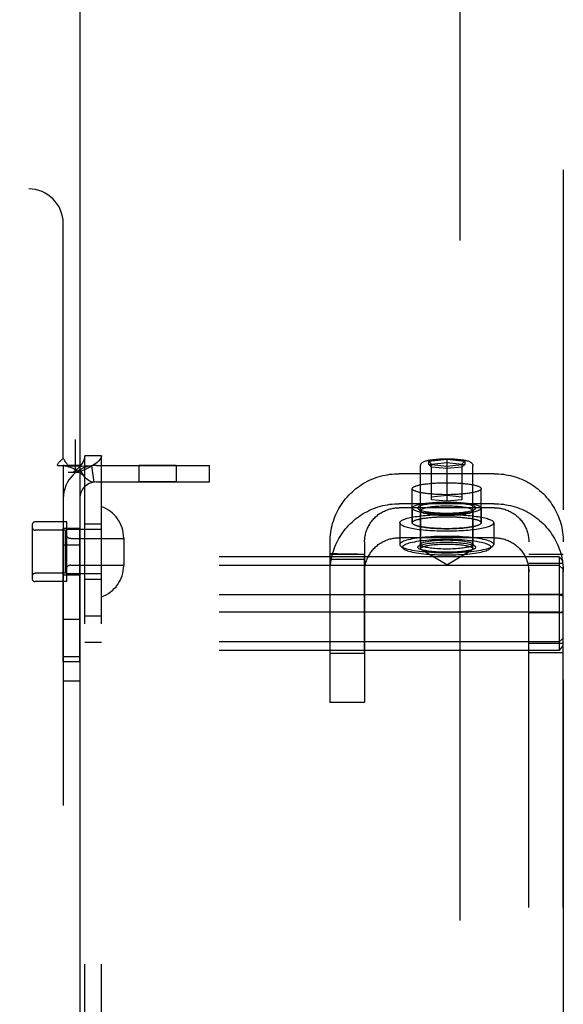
# Model space of a CAD drawing. Header units: inches. Extents: x 0 to 224, y 0 to 145.
# Tile 31 of 125: x 105.98 to 107.95, y 51.68 to 55.24. Entities that reach past the tile are written whole.
import ezdxf

# ---------------------------------------------------------------- set-up
doc = ezdxf.new("R2010")
doc.units = ezdxf.units.IN
doc.header["$LTSCALE"] = 12.302632
doc.header["$MEASUREMENT"] = 0
doc.linetypes.add('HIDDEN', pattern=[0.2, 0.1, -0.1])
doc.linetypes.add('PHANTOM', pattern=[0.8, 0.45, -0.05, 0.1, -0.05, 0.1, -0.05])
doc.layers.get('0').update_dxf_attribs({"linetype": 'CONTINUOUS'})
for name, color, linetype in [('02___PRT_ALL_AXES', 7, 'CONTINUOUS'), ('AVAILABLE_DOOR_SPACES', 7, 'CONTINUOUS'), ('DEFAULT_2', 8, 'HIDDEN')]:
    doc.layers.add(name, color=color, linetype=linetype)

msp = doc.modelspace()

# ---------------------------------------------------------------- linework, layer by layer
at = {"color": 3, "linetype": 'Continuous'}
msp.add_line((106.1978, 60.5042), (106.1978, 44.0042), dxfattribs=at)
at = {"layer": '02___PRT_ALL_AXES', "color": 8, "linetype": 'HIDDEN'}
for p, q in [((106.2158, 50.5952), (106.2158, 53.6632)), ((106.2758, 50.5952), (106.2758, 53.6632)), ((106.547, 53.6292), (106.411, 53.6292)), ((106.411, 53.6292), (106.411, 53.5692)), ((106.547, 53.6292), (106.547, 53.5692)), ((106.547, 53.5692), (106.411, 53.5692)), ((107.4008, 53.4217), (107.4008, 53.5448)), ((107.6508, 53.4217), (107.6508, 53.5448)), ((107.4013, 53.4749), (107.4013, 53.4217)), ((107.6503, 53.4749), (107.6503, 53.4217)), ((106.1508, 53.4247), (106.0358, 53.4247)), ((106.1508, 53.2087), (106.1508, 53.4247)), ((107.3558, 53.4217), (107.3558, 53.3429)), ((107.6958, 53.4217), (107.6958, 53.3429)), ((106.1978, 53.4012), (106.1378, 53.4012)), ((106.1378, 52.9182), (106.1378, 53.4012)), ((106.1978, 52.9182), (106.1978, 53.4012)), ((106.2758, 53.4167), (106.2158, 53.4167)), ((106.1978, 53.3402), (106.1378, 53.3402)), ((107.1278, 53.3088), (107.1038, 53.3092)), ((107.1038, 53.3078), (107.2288, 53.3078)), ((107.1038, 53.2968), (107.1039, 53.304)), ((107.1038, 53.292), (107.1038, 53.2968)), ((107.1038, 52.9492), (107.1038, 53.292)), ((107.1038, 53.2894), (107.2288, 53.2894)), ((107.1039, 53.304), (107.1039, 53.3065)), ((107.1513, 53.3084), (107.1278, 53.3088)), ((107.1734, 53.3081), (107.1513, 53.3084)), ((107.2288, 53.3077), (107.2288, 53.3078)), ((107.2288, 53.3035), (107.2288, 53.3052)), ((107.2288, 53.3015), (107.2288, 53.3035)), ((107.2288, 53.293), (107.2288, 53.3015)), ((107.2288, 52.9492), (107.2288, 53.293)), ((106.1508, 53.2087), (106.0358, 53.2087)), ((106.1978, 53.2322), (106.1378, 53.2322)), ((106.2758, 53.2167), (106.2158, 53.2167)), ((106.1978, 53.0722), (106.1378, 53.0722)), ((106.2758, 53.0832), (106.2158, 53.0832)), ((106.2758, 52.9882), (106.2158, 52.9882)), ((106.1978, 52.9362), (106.1378, 52.9362)), ((107.2288, 52.9492), (107.1038, 52.9492)), ((106.1978, 52.9182), (106.1378, 52.9182)), ((106.1978, 52.8492), (106.1378, 52.8492))]:
    msp.add_line(p, q, dxfattribs=at)
for points in [[(107.4008, 53.5448), (107.4009, 53.5457), (107.4012, 53.5466), (107.4017, 53.5475), (107.4025, 53.5484), (107.4034, 53.5493), (107.4046, 53.5501), (107.406, 53.551), (107.4075, 53.5519), (107.4093, 53.5527), (107.4113, 53.5535), (107.4135, 53.5544), (107.4158, 53.5551), (107.4184, 53.5559), (107.4211, 53.5567), (107.424, 53.5574), (107.4271, 53.5582), (107.4304, 53.5588), (107.4338, 53.5595), (107.4374, 53.5602), (107.4411, 53.5608), (107.445, 53.5614), (107.449, 53.5619), (107.4531, 53.5625), (107.4574, 53.563), (107.4618, 53.5635), (107.4663, 53.5639), (107.4709, 53.5643), (107.4756, 53.5647), (107.4803, 53.565), (107.4852, 53.5653), (107.4901, 53.5656), (107.4951, 53.5659), (107.5001, 53.5661), (107.5052, 53.5662), (107.5103, 53.5664), (107.5154, 53.5664), (107.5206, 53.5665), (107.5258, 53.5665)], [(107.5258, 53.5665), (107.5309, 53.5665), (107.5361, 53.5664), (107.5412, 53.5664), (107.5463, 53.5662), (107.5514, 53.5661), (107.5565, 53.5659), (107.5614, 53.5656), (107.5664, 53.5653), (107.5712, 53.565), (107.576, 53.5647), (107.5807, 53.5643), (107.5853, 53.5639), (107.5898, 53.5635), (107.5941, 53.563), (107.5984, 53.5625), (107.6025, 53.5619), (107.6066, 53.5614), (107.6104, 53.5608), (107.6142, 53.5602), (107.6177, 53.5595), (107.6212, 53.5588), (107.6244, 53.5582), (107.6275, 53.5574), (107.6304, 53.5567), (107.6331, 53.5559), (107.6357, 53.5551), (107.6381, 53.5544), (107.6402, 53.5535), (107.6422, 53.5527), (107.644, 53.5519), (107.6456, 53.551), (107.6469, 53.5501), (107.6481, 53.5493), (107.6491, 53.5484), (107.6498, 53.5475), (107.6503, 53.5466), (107.6507, 53.5457), (107.6508, 53.5448)], [(107.5258, 53.5231), (107.5206, 53.5231), (107.5154, 53.5232), (107.5103, 53.5233), (107.5052, 53.5234), (107.5001, 53.5236), (107.4951, 53.5238), (107.4901, 53.524), (107.4852, 53.5243), (107.4803, 53.5246), (107.4756, 53.5249), (107.4709, 53.5253), (107.4663, 53.5257), (107.4618, 53.5262), (107.4574, 53.5266), (107.4531, 53.5272), (107.449, 53.5277), (107.445, 53.5283), (107.4411, 53.5288), (107.4374, 53.5295), (107.4338, 53.5301), (107.4304, 53.5308), (107.4271, 53.5315), (107.424, 53.5322), (107.4211, 53.5329), (107.4184, 53.5337), (107.4158, 53.5345), (107.4135, 53.5353), (107.4113, 53.5361), (107.4093, 53.5369), (107.4075, 53.5378), (107.406, 53.5386), (107.4046, 53.5395), (107.4034, 53.5404), (107.4025, 53.5412), (107.4017, 53.5421), (107.4012, 53.543), (107.4009, 53.5439), (107.4008, 53.5448)], [(107.6508, 53.5448), (107.6507, 53.5439), (107.6503, 53.543), (107.6498, 53.5421), (107.6491, 53.5412), (107.6481, 53.5404), (107.6469, 53.5395), (107.6456, 53.5386), (107.644, 53.5378), (107.6422, 53.5369), (107.6402, 53.5361), (107.6381, 53.5353), (107.6357, 53.5345), (107.6331, 53.5337), (107.6304, 53.5329), (107.6275, 53.5322), (107.6244, 53.5315), (107.6212, 53.5308), (107.6177, 53.5301), (107.6142, 53.5295), (107.6104, 53.5288), (107.6066, 53.5283), (107.6025, 53.5277), (107.5984, 53.5272), (107.5941, 53.5266), (107.5898, 53.5262), (107.5853, 53.5257), (107.5807, 53.5253), (107.576, 53.5249), (107.5712, 53.5246), (107.5664, 53.5243), (107.5614, 53.524), (107.5565, 53.5238), (107.5514, 53.5236), (107.5463, 53.5234), (107.5412, 53.5233), (107.5361, 53.5232), (107.5309, 53.5231), (107.5258, 53.5231)], [(107.4013, 53.4749), (107.4015, 53.4762), (107.4022, 53.4775), (107.4033, 53.4788), (107.4049, 53.4801), (107.4069, 53.4813), (107.4094, 53.4826), (107.4122, 53.4838), (107.4155, 53.4849), (107.4192, 53.4861), (107.4233, 53.4872), (107.4278, 53.4882), (107.4326, 53.4892), (107.4377, 53.4902), (107.4432, 53.4911), (107.449, 53.4919), (107.455, 53.4927), (107.4614, 53.4934), (107.4679, 53.494), (107.4747, 53.4946), (107.4816, 53.4951), (107.4887, 53.4955), (107.496, 53.4959), (107.5033, 53.4962), (107.5108, 53.4964), (107.5182, 53.4965), (107.5258, 53.4965), (107.5333, 53.4965), (107.5408, 53.4964), (107.5482, 53.4962), (107.5556, 53.4959), (107.5628, 53.4955), (107.5699, 53.4951), (107.5769, 53.4946), (107.5836, 53.494), (107.5902, 53.4934), (107.5965, 53.4927), (107.6025, 53.4919), (107.6083, 53.4911), (107.6138, 53.4902), (107.619, 53.4892), (107.6238, 53.4882), (107.6282, 53.4872), (107.6323, 53.4861), (107.636, 53.4849), (107.6393, 53.4838), (107.6422, 53.4826), (107.6446, 53.4813), (107.6466, 53.4801), (107.6482, 53.4788), (107.6494, 53.4775), (107.65, 53.4762), (107.6503, 53.4749)], [(107.4013, 53.4749), (107.4015, 53.4736), (107.4022, 53.4723), (107.4033, 53.471), (107.4049, 53.4697), (107.4069, 53.4685), (107.4094, 53.4672), (107.4122, 53.466), (107.4155, 53.4648), (107.4192, 53.4637), (107.4233, 53.4626), (107.4278, 53.4616), (107.4326, 53.4606), (107.4377, 53.4596), (107.4432, 53.4587), (107.449, 53.4579), (107.455, 53.4571), (107.4614, 53.4564), (107.4679, 53.4558), (107.4747, 53.4552), (107.4816, 53.4547), (107.4887, 53.4543), (107.496, 53.4539), (107.5033, 53.4536), (107.5108, 53.4534), (107.5182, 53.4533), (107.5258, 53.4533), (107.5333, 53.4533), (107.5408, 53.4534), (107.5482, 53.4536), (107.5556, 53.4539), (107.5628, 53.4543), (107.5699, 53.4547), (107.5769, 53.4552), (107.5836, 53.4558), (107.5902, 53.4564), (107.5965, 53.4571), (107.6025, 53.4579), (107.6083, 53.4587), (107.6138, 53.4596), (107.619, 53.4606), (107.6238, 53.4616), (107.6282, 53.4626), (107.6323, 53.4637), (107.636, 53.4648), (107.6393, 53.466), (107.6422, 53.4672), (107.6446, 53.4685), (107.6466, 53.4697), (107.6482, 53.471), (107.6494, 53.4723), (107.65, 53.4736), (107.6503, 53.4749)], [(107.3558, 53.4217), (107.356, 53.4233), (107.3567, 53.4248), (107.3579, 53.4263), (107.3595, 53.4279), (107.3616, 53.4294), (107.3641, 53.4308), (107.3671, 53.4323), (107.3705, 53.4337), (107.3743, 53.4351), (107.3785, 53.4365), (107.3832, 53.4378), (107.3882, 53.4391), (107.3937, 53.4403), (107.3994, 53.4415), (107.4056, 53.4426), (107.412, 53.4437), (107.4188, 53.4447), (107.4258, 53.4456), (107.4332, 53.4465), (107.4408, 53.4473), (107.4486, 53.448), (107.4566, 53.4487), (107.4648, 53.4493), (107.4732, 53.4498), (107.4818, 53.4502), (107.4904, 53.4506), (107.4992, 53.4509), (107.508, 53.4511), (107.5169, 53.4512), (107.5258, 53.4512), (107.5347, 53.4512), (107.5435, 53.4511), (107.5524, 53.4509), (107.5611, 53.4506), (107.5698, 53.4502), (107.5783, 53.4498), (107.5867, 53.4493), (107.5949, 53.4487), (107.6029, 53.448), (107.6108, 53.4473), (107.6184, 53.4465), (107.6257, 53.4456), (107.6328, 53.4447), (107.6395, 53.4437), (107.646, 53.4426), (107.6521, 53.4415), (107.6579, 53.4403), (107.6633, 53.4391), (107.6683, 53.4378), (107.673, 53.4365), (107.6772, 53.4351), (107.6811, 53.4337), (107.6845, 53.4323), (107.6874, 53.4308), (107.69, 53.4294), (107.6921, 53.4279), (107.6937, 53.4263), (107.6948, 53.4248), (107.6955, 53.4233), (107.6958, 53.4217)], [(107.3558, 53.4217), (107.356, 53.4202), (107.3567, 53.4186), (107.3579, 53.4171), (107.3595, 53.4156), (107.3616, 53.4141), (107.3641, 53.4126), (107.3671, 53.4111), (107.3705, 53.4097), (107.3743, 53.4083), (107.3785, 53.407), (107.3832, 53.4056), (107.3882, 53.4044), (107.3937, 53.4031), (107.3994, 53.402), (107.4056, 53.4008), (107.412, 53.3998), (107.4188, 53.3988), (107.4258, 53.3978), (107.4332, 53.397), (107.4408, 53.3962), (107.4486, 53.3954), (107.4566, 53.3947), (107.4648, 53.3942), (107.4732, 53.3936), (107.4818, 53.3932), (107.4904, 53.3928), (107.4992, 53.3926), (107.508, 53.3924), (107.5169, 53.3922), (107.5258, 53.3922), (107.5347, 53.3922), (107.5435, 53.3924), (107.5524, 53.3926), (107.5611, 53.3928), (107.5698, 53.3932), (107.5783, 53.3936), (107.5867, 53.3942), (107.5949, 53.3947), (107.6029, 53.3954), (107.6108, 53.3962), (107.6184, 53.397), (107.6257, 53.3978), (107.6328, 53.3988), (107.6395, 53.3998), (107.646, 53.4008), (107.6521, 53.402), (107.6579, 53.4031), (107.6633, 53.4044), (107.6683, 53.4056), (107.673, 53.407), (107.6772, 53.4083), (107.6811, 53.4097), (107.6845, 53.4111), (107.6874, 53.4126), (107.69, 53.4141), (107.6921, 53.4156), (107.6937, 53.4171), (107.6948, 53.4186), (107.6955, 53.4202), (107.6958, 53.4217)], [(107.4008, 53.4217), (107.4009, 53.4226), (107.4012, 53.4235), (107.4017, 53.4244), (107.4025, 53.4253), (107.4034, 53.4262), (107.4046, 53.427), (107.406, 53.4279), (107.4075, 53.4288), (107.4093, 53.4296), (107.4113, 53.4304), (107.4135, 53.4313), (107.4158, 53.432), (107.4184, 53.4328), (107.4211, 53.4336), (107.424, 53.4343), (107.4271, 53.435), (107.4304, 53.4357), (107.4338, 53.4364), (107.4374, 53.4371), (107.4411, 53.4377), (107.445, 53.4383), (107.449, 53.4388), (107.4531, 53.4394), (107.4574, 53.4399), (107.4618, 53.4404), (107.4663, 53.4408), (107.4709, 53.4412), (107.4756, 53.4416), (107.4803, 53.4419), (107.4852, 53.4422), (107.4901, 53.4425), (107.4951, 53.4428), (107.5001, 53.443), (107.5052, 53.4431), (107.5103, 53.4433), (107.5154, 53.4433), (107.5206, 53.4434), (107.5258, 53.4434)], [(107.5258, 53.4), (107.5206, 53.4), (107.5154, 53.4001), (107.5103, 53.4002), (107.5052, 53.4003), (107.5001, 53.4005), (107.4951, 53.4007), (107.4901, 53.4009), (107.4852, 53.4012), (107.4803, 53.4015), (107.4756, 53.4018), (107.4709, 53.4022), (107.4663, 53.4026), (107.4618, 53.4031), (107.4574, 53.4035), (107.4531, 53.4041), (107.449, 53.4046), (107.445, 53.4052), (107.4411, 53.4057), (107.4374, 53.4064), (107.4338, 53.407), (107.4304, 53.4077), (107.4271, 53.4084), (107.424, 53.4091), (107.4211, 53.4098), (107.4184, 53.4106), (107.4158, 53.4114), (107.4135, 53.4122), (107.4113, 53.413), (107.4093, 53.4138), (107.4075, 53.4147), (107.406, 53.4155), (107.4046, 53.4164), (107.4034, 53.4173), (107.4025, 53.4181), (107.4017, 53.419), (107.4012, 53.4199), (107.4009, 53.4208), (107.4008, 53.4217)], [(107.4013, 53.4217), (107.4015, 53.423), (107.4022, 53.4243), (107.4033, 53.4256), (107.4049, 53.4269), (107.4069, 53.4281), (107.4094, 53.4294), (107.4122, 53.4306), (107.4155, 53.4318), (107.4192, 53.4329), (107.4233, 53.434), (107.4278, 53.435), (107.4326, 53.4361), (107.4377, 53.437), (107.4432, 53.4379), (107.449, 53.4387), (107.455, 53.4395), (107.4614, 53.4402), (107.4679, 53.4409), (107.4747, 53.4414), (107.4816, 53.4419), (107.4887, 53.4424), (107.496, 53.4427), (107.5033, 53.443), (107.5108, 53.4432), (107.5182, 53.4433), (107.5258, 53.4433), (107.5333, 53.4433), (107.5408, 53.4432), (107.5482, 53.443), (107.5556, 53.4427), (107.5628, 53.4424), (107.5699, 53.4419), (107.5769, 53.4414), (107.5836, 53.4409), (107.5902, 53.4402), (107.5965, 53.4395), (107.6025, 53.4387), (107.6083, 53.4379), (107.6138, 53.437), (107.619, 53.4361), (107.6238, 53.435), (107.6282, 53.434), (107.6323, 53.4329), (107.636, 53.4318), (107.6393, 53.4306), (107.6422, 53.4294), (107.6446, 53.4281), (107.6466, 53.4269), (107.6482, 53.4256), (107.6494, 53.4243), (107.65, 53.423), (107.6503, 53.4217)], [(107.4013, 53.4217), (107.4015, 53.4204), (107.4022, 53.4191), (107.4033, 53.4178), (107.4049, 53.4165), (107.4069, 53.4153), (107.4094, 53.4141), (107.4122, 53.4128), (107.4155, 53.4117), (107.4192, 53.4105), (107.4233, 53.4094), (107.4278, 53.4084), (107.4326, 53.4074), (107.4377, 53.4064), (107.4432, 53.4055), (107.449, 53.4047), (107.455, 53.4039), (107.4614, 53.4032), (107.4679, 53.4026), (107.4747, 53.402), (107.4816, 53.4015), (107.4887, 53.4011), (107.496, 53.4007), (107.5033, 53.4005), (107.5108, 53.4003), (107.5182, 53.4001), (107.5258, 53.4001), (107.5333, 53.4001), (107.5408, 53.4003), (107.5482, 53.4005), (107.5556, 53.4007), (107.5628, 53.4011), (107.5699, 53.4015), (107.5769, 53.402), (107.5836, 53.4026), (107.5902, 53.4032), (107.5965, 53.4039), (107.6025, 53.4047), (107.6083, 53.4055), (107.6138, 53.4064), (107.619, 53.4074), (107.6238, 53.4084), (107.6282, 53.4094), (107.6323, 53.4105), (107.636, 53.4117), (107.6393, 53.4128), (107.6422, 53.4141), (107.6446, 53.4153), (107.6466, 53.4165), (107.6482, 53.4178), (107.6494, 53.4191), (107.65, 53.4204), (107.6503, 53.4217)], [(107.5258, 53.4434), (107.5309, 53.4434), (107.5361, 53.4433), (107.5412, 53.4433), (107.5463, 53.4431), (107.5514, 53.443), (107.5565, 53.4428), (107.5614, 53.4425), (107.5664, 53.4422), (107.5712, 53.4419), (107.576, 53.4416), (107.5807, 53.4412), (107.5853, 53.4408), (107.5898, 53.4404), (107.5941, 53.4399), (107.5984, 53.4394), (107.6025, 53.4388), (107.6066, 53.4383), (107.6104, 53.4377), (107.6142, 53.4371), (107.6177, 53.4364), (107.6212, 53.4357), (107.6244, 53.435), (107.6275, 53.4343), (107.6304, 53.4336), (107.6331, 53.4328), (107.6357, 53.432), (107.6381, 53.4313), (107.6402, 53.4304), (107.6422, 53.4296), (107.644, 53.4288), (107.6456, 53.4279), (107.6469, 53.427), (107.6481, 53.4262), (107.6491, 53.4253), (107.6498, 53.4244), (107.6503, 53.4235), (107.6507, 53.4226), (107.6508, 53.4217)], [(107.6508, 53.4217), (107.6507, 53.4208), (107.6503, 53.4199), (107.6498, 53.419), (107.6491, 53.4181), (107.6481, 53.4173), (107.6469, 53.4164), (107.6456, 53.4155), (107.644, 53.4147), (107.6422, 53.4138), (107.6402, 53.413), (107.6381, 53.4122), (107.6357, 53.4114), (107.6331, 53.4106), (107.6304, 53.4098), (107.6275, 53.4091), (107.6244, 53.4084), (107.6212, 53.4077), (107.6177, 53.407), (107.6142, 53.4064), (107.6104, 53.4057), (107.6066, 53.4052), (107.6025, 53.4046), (107.5984, 53.4041), (107.5941, 53.4035), (107.5898, 53.4031), (107.5853, 53.4026), (107.5807, 53.4022), (107.576, 53.4018), (107.5712, 53.4015), (107.5664, 53.4012), (107.5614, 53.4009), (107.5565, 53.4007), (107.5514, 53.4005), (107.5463, 53.4003), (107.5412, 53.4002), (107.5361, 53.4001), (107.5309, 53.4), (107.5258, 53.4)], [(107.1039, 53.3065), (107.1039, 53.3074), (107.1039, 53.3082), (107.1039, 53.3087), (107.1038, 53.3091), (107.1038, 53.3092), (107.1038, 53.3092)], [(107.1038, 53.3092), (107.1038, 53.3092), (107.1038, 53.3089), (107.1038, 53.3085), (107.1038, 53.3078)], [(107.2038, 53.3078), (107.194, 53.3079), (107.1839, 53.308), (107.1734, 53.3081)], [(107.2288, 53.3052), (107.2288, 53.3059), (107.2288, 53.3065), (107.2288, 53.3077)]]:
    msp.add_lwpolyline(points, dxfattribs=at)
at = {"layer": 'AVAILABLE_DOOR_SPACES', "color": 4, "linetype": 'PHANTOM'}
msp.add_line((107.9478, 82.3792), (107.9478, 22.1292), dxfattribs=at)
at = {"layer": 'DEFAULT_2', "color": 8, "linetype": 'HIDDEN'}
for p, q in [((107.5728, 82.7392), (107.5728, 21.7692)), ((104.6328, 54.6292), (106.0128, 54.6292)), ((106.1378, 53.6554), (106.1378, 54.5042)), ((104.4633, 53.7232), (106.1823, 53.7232)), ((106.1823, 53.6032), (106.1823, 53.7232)), ((104.4633, 53.6632), (106.1823, 53.6632)), ((106.2758, 53.6632), (106.2158, 53.6632)), ((106.2158, 50.5952), (106.2158, 53.6632)), ((106.2758, 50.5952), (106.2758, 53.6632)), ((107.4608, 53.6449), (107.5258, 53.6514)), ((107.4608, 53.6449), (107.4708, 53.6341)), ((107.4608, 53.6319), (107.4608, 53.6449)), ((107.4708, 53.6341), (107.5258, 53.6396)), ((107.5258, 53.6514), (107.5908, 53.6449)), ((107.5258, 53.6514), (107.5258, 53.4994)), ((107.5258, 53.6396), (107.5808, 53.6341)), ((107.5908, 53.6449), (107.5808, 53.6341)), ((107.5908, 53.6449), (107.5908, 53.6319)), ((106.1169, 53.6292), (106.1561, 53.6292)), ((106.1378, 53.6292), (106.1378, 50.6292)), ((106.1928, 53.6032), (106.1558, 53.6032)), ((106.1978, 53.6292), (106.1561, 53.6292)), ((106.24, 53.6279), (106.2489, 53.5686)), ((106.2578, 53.6292), (106.6678, 53.6292)), ((106.6678, 53.5692), (106.6678, 53.6292)), ((107.4313, 53.3282), (107.4313, 53.6285)), ((107.5258, 53.6254), (107.4608, 53.6319)), ((107.4608, 53.6319), (107.4708, 53.623)), ((107.4708, 53.5049), (107.4708, 53.6341)), ((107.5258, 53.6175), (107.4708, 53.623)), ((107.5908, 53.6319), (107.5258, 53.6254)), ((107.5808, 53.623), (107.5258, 53.6175)), ((107.5808, 53.6341), (107.5808, 53.5049)), ((107.5908, 53.6319), (107.5808, 53.623)), ((107.6203, 53.3282), (107.6203, 53.6285)), ((106.2578, 53.5692), (106.6678, 53.5692)), ((107.6978, 53.5991), (107.3538, 53.5991)), ((107.4708, 53.5159), (107.5258, 53.5214)), ((107.5258, 53.4994), (107.4708, 53.5049)), ((107.5258, 53.5214), (107.5808, 53.5159)), ((107.5808, 53.5049), (107.5258, 53.4994)), ((107.6978, 53.4906), (107.3538, 53.4906)), ((107.6978, 53.476), (107.3538, 53.476)), ((107.4323, 53.4621), (107.4224, 53.4717)), ((107.4308, 53.465), (107.4308, 53.3429)), ((107.6193, 53.4621), (107.6291, 53.4717)), ((107.6208, 53.465), (107.6208, 53.3429)), ((106.0258, 53.4147), (106.0258, 53.2187)), ((106.1458, 53.3947), (106.0358, 53.3947)), ((106.1458, 53.2387), (106.1458, 53.3947)), ((106.2758, 53.3967), (106.1508, 53.3967)), ((106.1658, 53.3652), (106.3568, 53.3652)), ((106.3568, 53.3662), (106.3568, 53.2672)), ((107.1038, 52.7718), (107.1038, 53.3529)), ((107.2288, 53.3529), (107.2288, 52.7718)), ((107.6978, 53.3675), (107.3538, 53.3675)), ((107.8228, 47.1091), (107.8228, 53.3529)), ((107.9478, 47.1091), (107.9478, 53.3529)), ((107.3683, 53.3282), (107.3584, 53.3377)), ((107.4323, 53.3458), (107.4224, 53.3363)), ((107.5258, 53.2691), (107.435, 53.3236)), ((107.5258, 53.2691), (107.6165, 53.3236)), ((107.6193, 53.3458), (107.6291, 53.3363)), ((107.6833, 53.3282), (107.6931, 53.3377)), ((107.9328, 53.2988), (104.4628, 53.2988)), ((107.9478, 53.3069), (107.8228, 53.3069)), ((107.9328, 53.2988), (107.9328, 52.9597)), ((107.9328, 53.2988), (107.9478, 53.2825)), ((107.9328, 53.2674), (104.4628, 53.2674)), ((106.1658, 53.2682), (106.3568, 53.2682)), ((107.9478, 53.2741), (107.8228, 53.2741)), ((107.9328, 53.2674), (107.9478, 53.2542)), ((106.1458, 53.2387), (106.0358, 53.2387)), ((106.2758, 53.2367), (106.1508, 53.2367)), ((107.9328, 53.1606), (104.4628, 53.1606)), ((107.9478, 53.1621), (107.8228, 53.1621)), ((107.9328, 53.1606), (107.9478, 53.1576)), ((107.9328, 53.0979), (107.9478, 53.1009)), ((107.9328, 53.0979), (104.4628, 53.0979)), ((107.9478, 53.0964), (107.8228, 53.0964)), ((107.9328, 52.991), (107.9478, 53.0043)), ((107.9328, 52.991), (104.4628, 52.991)), ((107.9328, 52.9597), (104.4628, 52.9597)), ((107.9478, 52.9844), (107.8228, 52.9844)), ((107.9328, 52.9597), (107.9478, 52.976)), ((107.9478, 52.9516), (107.8228, 52.9516)), ((107.2288, 52.7718), (107.1038, 52.7718))]:
    msp.add_line(p, q, dxfattribs=at)
for points in [[(106.1169, 53.6292), (106.1175, 53.6316), (106.1184, 53.634), (106.1197, 53.6364), (106.1213, 53.6387), (106.123, 53.6408), (106.1248, 53.6427), (106.1269, 53.6447)], [(106.1269, 53.6447), (106.1313, 53.6487), (106.1336, 53.6509), (106.1358, 53.6531), (106.1378, 53.6554)], [(106.1463, 53.642), (106.1438, 53.6461), (106.1424, 53.6484), (106.1409, 53.6508), (106.1393, 53.6531), (106.1378, 53.6554)], [(106.1561, 53.6292), (106.1539, 53.6316), (106.152, 53.6339), (106.1504, 53.636), (106.1489, 53.6381), (106.1476, 53.6401), (106.1463, 53.642)], [(106.2158, 53.6632), (106.2153, 53.6572), (106.2139, 53.6512), (106.2116, 53.6452), (106.2083, 53.6392), (106.2043, 53.6332), (106.1995, 53.6272), (106.194, 53.6212), (106.1879, 53.6152), (106.1813, 53.6092), (106.1743, 53.6032)], [(106.2758, 53.6632), (106.2748, 53.6572), (106.272, 53.6512), (106.2673, 53.6452), (106.2609, 53.6392), (106.2528, 53.6332), (106.2432, 53.6272), (106.2322, 53.6212), (106.2201, 53.6152), (106.2068, 53.6092), (106.1928, 53.6032)], [(107.4313, 53.6285), (107.4314, 53.6304), (107.4318, 53.6323), (107.4326, 53.6341), (107.4336, 53.6359), (107.4348, 53.6374), (107.4362, 53.6388), (107.4378, 53.6401), (107.4395, 53.6412), (107.4415, 53.6423), (107.4436, 53.6433), (107.4461, 53.6442), (107.4488, 53.6452), (107.452, 53.6461), (107.4557, 53.647), (107.46, 53.6479), (107.4648, 53.6488), (107.47, 53.6497), (107.4755, 53.6504), (107.4812, 53.651), (107.4871, 53.6516), (107.4933, 53.6521), (107.4996, 53.6525), (107.506, 53.6528), (107.5125, 53.653), (107.5191, 53.6532), (107.5258, 53.6532)], [(107.5258, 53.6532), (107.5325, 53.6532), (107.5392, 53.653), (107.5458, 53.6528), (107.5523, 53.6525), (107.5586, 53.6521), (107.5648, 53.6516), (107.5708, 53.651), (107.5766, 53.6503), (107.5822, 53.6496), (107.5874, 53.6487), (107.5921, 53.6478), (107.5963, 53.6469), (107.5999, 53.646), (107.603, 53.6451), (107.6057, 53.6441), (107.6081, 53.6432), (107.6102, 53.6422), (107.6121, 53.6411), (107.6139, 53.64), (107.6154, 53.6388), (107.6168, 53.6373), (107.618, 53.6358), (107.619, 53.6341), (107.6197, 53.6323), (107.6201, 53.6304), (107.6203, 53.6285)], [(106.1408, 53.6286), (106.1396, 53.6288), (106.1382, 53.629), (106.1378, 53.6292)], [(106.24, 53.6279), (106.2315, 53.6269), (106.2225, 53.6263), (106.2135, 53.6259), (106.2047, 53.6257), (106.1965, 53.6257), (106.1889, 53.6258), (106.1819, 53.626), (106.1754, 53.6262), (106.1693, 53.6265), (106.1635, 53.6268), (106.158, 53.6271), (106.153, 53.6274), (106.1485, 53.6278), (106.1447, 53.6281), (106.1417, 53.6285), (106.1402, 53.6287)], [(106.1408, 53.6286), (106.1439, 53.6281), (106.1473, 53.6274), (106.1509, 53.6266), (106.1546, 53.6255), (106.1584, 53.6244), (106.1624, 53.623), (106.1664, 53.6215), (106.1705, 53.6198), (106.1746, 53.618), (106.1787, 53.6159), (106.1828, 53.6137), (106.1869, 53.6112), (106.191, 53.6086), (106.1951, 53.6058), (106.1992, 53.6028), (106.2032, 53.5995), (106.2072, 53.596), (106.2112, 53.5923), (106.2151, 53.5883), (106.2178, 53.5853)], [(106.2178, 53.5853), (106.2173, 53.5859), (106.2129, 53.5913), (106.2088, 53.5973), (106.2051, 53.6037), (106.202, 53.6104), (106.1997, 53.6171), (106.1982, 53.6234), (106.1978, 53.6292)], [(106.2489, 53.5686), (106.2454, 53.5684), (106.2413, 53.569), (106.2368, 53.5706), (106.2318, 53.5731), (106.2268, 53.5767), (106.2219, 53.581), (106.2178, 53.5853)], [(107.1038, 53.3529), (107.1039, 53.3613), (107.1043, 53.3697), (107.1051, 53.3781), (107.1061, 53.3864), (107.1074, 53.3947), (107.109, 53.403), (107.1109, 53.4112), (107.113, 53.4193), (107.1155, 53.4274), (107.1182, 53.4353), (107.1212, 53.4432), (107.1244, 53.4509), (107.128, 53.4586), (107.1318, 53.4661), (107.1358, 53.4735), (107.1401, 53.4808), (107.1447, 53.4879), (107.1495, 53.4948), (107.1546, 53.5016), (107.1598, 53.5083), (107.1653, 53.5147), (107.1711, 53.5209), (107.177, 53.527), (107.1831, 53.5328), (107.1895, 53.5385), (107.196, 53.5439), (107.2027, 53.5491), (107.2096, 53.554), (107.2167, 53.5588), (107.2239, 53.5632), (107.2312, 53.5675), (107.2387, 53.5715), (107.2464, 53.5752), (107.2542, 53.5787), (107.262, 53.5819), (107.27, 53.5849), (107.2781, 53.5875), (107.2863, 53.59), (107.2946, 53.5921), (107.3029, 53.5939), (107.3113, 53.5955), (107.3197, 53.5968), (107.3282, 53.5978), (107.3367, 53.5985), (107.3452, 53.5989), (107.3538, 53.5991)], [(107.6978, 53.5991), (107.7063, 53.5989), (107.7148, 53.5985), (107.7233, 53.5978), (107.7318, 53.5968), (107.7402, 53.5955), (107.7486, 53.5939), (107.757, 53.5921), (107.7652, 53.59), (107.7734, 53.5875), (107.7815, 53.5849), (107.7895, 53.5819), (107.7973, 53.5787), (107.8051, 53.5752), (107.8128, 53.5715), (107.8203, 53.5675), (107.8276, 53.5633), (107.8349, 53.5588), (107.8419, 53.554), (107.8488, 53.5491), (107.8555, 53.5439), (107.8621, 53.5384), (107.8684, 53.5328), (107.8745, 53.527), (107.8805, 53.5209), (107.8862, 53.5147), (107.8917, 53.5082), (107.897, 53.5016), (107.902, 53.4949), (107.9068, 53.4879), (107.9114, 53.4808), (107.9157, 53.4735), (107.9197, 53.4662), (107.9235, 53.4586), (107.9271, 53.451), (107.9303, 53.4432), (107.9333, 53.4353), (107.9361, 53.4274), (107.9385, 53.4193), (107.9407, 53.4112), (107.9425, 53.403), (107.9441, 53.3947), (107.9454, 53.3864), (107.9465, 53.3781), (107.9472, 53.3697), (107.9476, 53.3613), (107.9478, 53.3529)], [(107.6308, 53.4749), (107.6305, 53.4762), (107.6296, 53.4776), (107.6282, 53.4789), (107.6262, 53.4802), (107.6236, 53.4815), (107.6205, 53.4828), (107.6168, 53.484), (107.6126, 53.4851), (107.608, 53.4862), (107.6028, 53.4873), (107.5973, 53.4882), (107.5914, 53.4891), (107.585, 53.4899), (107.5784, 53.4907), (107.5714, 53.4913), (107.5642, 53.4919), (107.5568, 53.4923), (107.5492, 53.4927), (107.5414, 53.4929), (107.5336, 53.4931), (107.5258, 53.4931), (107.5179, 53.4931), (107.5101, 53.4929), (107.5024, 53.4927), (107.4948, 53.4923), (107.4873, 53.4919), (107.4801, 53.4913), (107.4732, 53.4907), (107.4665, 53.4899), (107.4602, 53.4891), (107.4542, 53.4882), (107.4487, 53.4873), (107.4436, 53.4862), (107.4389, 53.4851), (107.4347, 53.484), (107.431, 53.4828), (107.4279, 53.4815), (107.4253, 53.4802), (107.4233, 53.4789), (107.4219, 53.4776), (107.421, 53.4762), (107.4208, 53.4749)], [(107.1038, 53.2444), (107.1039, 53.2528), (107.1043, 53.2612), (107.1051, 53.2695), (107.1061, 53.2779), (107.1074, 53.2862), (107.109, 53.2944), (107.1109, 53.3026), (107.113, 53.3108), (107.1155, 53.3188), (107.1182, 53.3268), (107.1212, 53.3346), (107.1244, 53.3424), (107.128, 53.3501), (107.1318, 53.3576), (107.1358, 53.365), (107.1401, 53.3722), (107.1447, 53.3794), (107.1495, 53.3863), (107.1546, 53.3931), (107.1598, 53.3997), (107.1653, 53.4062), (107.1711, 53.4124), (107.177, 53.4184), (107.1831, 53.4243), (107.1895, 53.4299), (107.196, 53.4353), (107.2027, 53.4405), (107.2096, 53.4455), (107.2167, 53.4502), (107.2239, 53.4547), (107.2312, 53.459), (107.2387, 53.4629), (107.2464, 53.4667), (107.2542, 53.4702), (107.262, 53.4734), (107.27, 53.4763), (107.2781, 53.479), (107.2863, 53.4814), (107.2946, 53.4836), (107.3029, 53.4854), (107.3113, 53.487), (107.3197, 53.4883), (107.3282, 53.4893), (107.3367, 53.49), (107.3452, 53.4904), (107.3538, 53.4906)], [(107.2288, 53.3529), (107.2288, 53.3571), (107.2291, 53.3613), (107.2294, 53.3655), (107.2299, 53.3696), (107.2306, 53.3738), (107.2314, 53.3779), (107.2323, 53.382), (107.2334, 53.3861), (107.2346, 53.3901), (107.236, 53.3941), (107.2375, 53.398), (107.2391, 53.4019), (107.2409, 53.4057), (107.2428, 53.4095), (107.2448, 53.4132), (107.247, 53.4168), (107.2492, 53.4204), (107.2516, 53.4239), (107.2542, 53.4273), (107.2568, 53.4306), (107.2596, 53.4338), (107.2624, 53.4369), (107.2654, 53.4399), (107.2684, 53.4429), (107.2716, 53.4457), (107.2749, 53.4484), (107.2782, 53.451), (107.2817, 53.4535), (107.2852, 53.4558), (107.2888, 53.4581), (107.2925, 53.4602), (107.2963, 53.4622), (107.3001, 53.464), (107.304, 53.4658), (107.3079, 53.4674), (107.3119, 53.4689), (107.3159, 53.4702), (107.32, 53.4714), (107.3242, 53.4725), (107.3283, 53.4734), (107.3325, 53.4742), (107.3367, 53.4748), (107.341, 53.4753), (107.3452, 53.4757), (107.3495, 53.4759), (107.3538, 53.476)], [(107.4208, 53.4749), (107.421, 53.4736), (107.4219, 53.4722), (107.4224, 53.4717)], [(107.4224, 53.4717), (107.4233, 53.4709), (107.4253, 53.4696), (107.4279, 53.4683), (107.431, 53.467), (107.4347, 53.4658), (107.4389, 53.4647), (107.4436, 53.4636), (107.4487, 53.4625), (107.4542, 53.4615), (107.4602, 53.4607), (107.4665, 53.4598), (107.4731, 53.4591), (107.4801, 53.4585), (107.4873, 53.4579), (107.4947, 53.4575), (107.5024, 53.4571), (107.5101, 53.4569), (107.5179, 53.4567), (107.5258, 53.4567), (107.5336, 53.4567), (107.5414, 53.4569), (107.5492, 53.4571), (107.5568, 53.4575), (107.5642, 53.4579), (107.5714, 53.4585), (107.5784, 53.4591), (107.585, 53.4598), (107.5913, 53.4607), (107.5973, 53.4615), (107.6028, 53.4625), (107.608, 53.4635), (107.6126, 53.4647), (107.6168, 53.4658), (107.6205, 53.467), (107.6236, 53.4683), (107.6262, 53.4696), (107.6282, 53.4709), (107.6291, 53.4717)], [(107.6208, 53.465), (107.6205, 53.4662), (107.6197, 53.4675), (107.6185, 53.4687), (107.6167, 53.4698), (107.6143, 53.471), (107.6115, 53.4722), (107.6082, 53.4733), (107.6044, 53.4743), (107.6001, 53.4753), (107.5955, 53.4763), (107.5905, 53.4771), (107.5851, 53.4779), (107.5794, 53.4787), (107.5734, 53.4793), (107.5671, 53.4799), (107.5606, 53.4804), (107.5538, 53.4808), (107.5469, 53.4811), (107.54, 53.4814), (107.5329, 53.4815), (107.5258, 53.4815), (107.5187, 53.4815), (107.5116, 53.4814), (107.5046, 53.4811), (107.4977, 53.4808), (107.491, 53.4804), (107.4845, 53.4799), (107.4782, 53.4793), (107.4721, 53.4787), (107.4664, 53.4779), (107.4611, 53.4771), (107.456, 53.4763), (107.4514, 53.4753), (107.4472, 53.4743), (107.4434, 53.4733), (107.4401, 53.4722), (107.4372, 53.471), (107.4349, 53.4699), (107.4331, 53.4687), (107.4318, 53.4675), (107.431, 53.4662), (107.4308, 53.465)], [(107.4308, 53.465), (107.431, 53.4638), (107.4318, 53.4626), (107.4323, 53.4621)], [(107.4323, 53.4621), (107.4331, 53.4614), (107.4349, 53.4602), (107.4372, 53.4591), (107.44, 53.4579), (107.4434, 53.4568), (107.4472, 53.4558), (107.4514, 53.4548), (107.456, 53.4538), (107.461, 53.453), (107.4664, 53.4522), (107.4721, 53.4514), (107.4782, 53.4508), (107.4845, 53.4502), (107.491, 53.4497), (107.4977, 53.4493), (107.5046, 53.449), (107.5116, 53.4487), (107.5186, 53.4486), (107.5258, 53.4486), (107.5329, 53.4486), (107.5399, 53.4487), (107.5469, 53.449), (107.5538, 53.4493), (107.5605, 53.4497), (107.5671, 53.4502), (107.5734, 53.4508), (107.5794, 53.4514), (107.5851, 53.4522), (107.5905, 53.453), (107.5955, 53.4538), (107.6001, 53.4548), (107.6044, 53.4558), (107.6081, 53.4568), (107.6115, 53.4579), (107.6143, 53.4591), (107.6167, 53.4602), (107.6185, 53.4614), (107.6193, 53.4621)], [(107.6193, 53.4621), (107.6197, 53.4626), (107.6205, 53.4638), (107.6208, 53.465)], [(107.6291, 53.4717), (107.6296, 53.4722), (107.6305, 53.4736), (107.6308, 53.4749)], [(107.6978, 53.4906), (107.7063, 53.4904), (107.7148, 53.49), (107.7233, 53.4893), (107.7318, 53.4883), (107.7402, 53.487), (107.7486, 53.4854), (107.757, 53.4836), (107.7652, 53.4814), (107.7734, 53.479), (107.7815, 53.4763), (107.7895, 53.4734), (107.7973, 53.4702), (107.8051, 53.4667), (107.8128, 53.463), (107.8203, 53.459), (107.8276, 53.4547), (107.8349, 53.4502), (107.8419, 53.4455), (107.8488, 53.4405), (107.8555, 53.4353), (107.8621, 53.4299), (107.8684, 53.4243), (107.8745, 53.4184), (107.8805, 53.4124), (107.8862, 53.4061), (107.8917, 53.3997), (107.897, 53.3931), (107.902, 53.3863), (107.9068, 53.3794), (107.9114, 53.3723), (107.9157, 53.365), (107.9197, 53.3576), (107.9235, 53.3501), (107.9271, 53.3424), (107.9303, 53.3347), (107.9333, 53.3268), (107.9361, 53.3188), (107.9385, 53.3108), (107.9407, 53.3026), (107.9425, 53.2944), (107.9441, 53.2862), (107.9454, 53.2779), (107.9465, 53.2695), (107.9472, 53.2612), (107.9476, 53.2528), (107.9478, 53.2444)], [(107.6978, 53.476), (107.702, 53.4759), (107.7063, 53.4757), (107.7105, 53.4753), (107.7148, 53.4748), (107.719, 53.4742), (107.7232, 53.4734), (107.7274, 53.4725), (107.7315, 53.4714), (107.7356, 53.4702), (107.7396, 53.4689), (107.7436, 53.4674), (107.7476, 53.4658), (107.7514, 53.4641), (107.7553, 53.4622), (107.759, 53.4602), (107.7627, 53.4581), (107.7663, 53.4558), (107.7698, 53.4535), (107.7733, 53.451), (107.7767, 53.4484), (107.7799, 53.4457), (107.7831, 53.4428), (107.7862, 53.4399), (107.7891, 53.4369), (107.792, 53.4338), (107.7947, 53.4306), (107.7974, 53.4273), (107.7999, 53.4239), (107.8023, 53.4204), (107.8046, 53.4168), (107.8067, 53.4132), (107.8088, 53.4095), (107.8106, 53.4058), (107.8124, 53.4019), (107.814, 53.398), (107.8155, 53.3941), (107.8169, 53.3901), (107.8181, 53.3861), (107.8192, 53.382), (107.8202, 53.3779), (107.8209, 53.3738), (107.8216, 53.3696), (107.8221, 53.3655), (107.8225, 53.3613), (107.8227, 53.3571), (107.8228, 53.3529)], [(107.2288, 53.2444), (107.2288, 53.2486), (107.2291, 53.2528), (107.2294, 53.2569), (107.2299, 53.2611), (107.2306, 53.2653), (107.2314, 53.2694), (107.2323, 53.2735), (107.2334, 53.2776), (107.2346, 53.2816), (107.236, 53.2856), (107.2375, 53.2895), (107.2391, 53.2934), (107.2409, 53.2972), (107.2428, 53.301), (107.2448, 53.3047), (107.247, 53.3083), (107.2492, 53.3119), (107.2516, 53.3153), (107.2542, 53.3187), (107.2568, 53.322), (107.2596, 53.3253), (107.2624, 53.3284), (107.2654, 53.3314), (107.2684, 53.3343), (107.2716, 53.3371), (107.2749, 53.3398), (107.2782, 53.3424), (107.2817, 53.3449), (107.2852, 53.3473), (107.2888, 53.3495), (107.2925, 53.3517), (107.2963, 53.3536), (107.3001, 53.3555), (107.304, 53.3573), (107.3079, 53.3589), (107.3119, 53.3603), (107.3159, 53.3617), (107.32, 53.3629), (107.3242, 53.364), (107.3283, 53.3649), (107.3325, 53.3657), (107.3367, 53.3663), (107.341, 53.3668), (107.3452, 53.3672), (107.3495, 53.3674), (107.3538, 53.3675)], [(107.6958, 53.3429), (107.6954, 53.3449), (107.6942, 53.3469), (107.6923, 53.3489), (107.6896, 53.3508), (107.6861, 53.3527), (107.6819, 53.3546), (107.6769, 53.3564), (107.6712, 53.3582), (107.6649, 53.3599), (107.6578, 53.3615), (107.6502, 53.363), (107.642, 53.3645), (107.6333, 53.3658), (107.624, 53.367), (107.6143, 53.3681), (107.6041, 53.3691), (107.5936, 53.37), (107.5828, 53.3707), (107.5717, 53.3714), (107.5604, 53.3718), (107.549, 53.3722), (107.5374, 53.3724), (107.5258, 53.3725), (107.5141, 53.3724), (107.5026, 53.3722), (107.4911, 53.3718), (107.4798, 53.3714), (107.4687, 53.3707), (107.4579, 53.37), (107.4474, 53.3691), (107.4373, 53.3681), (107.4275, 53.367), (107.4183, 53.3658), (107.4095, 53.3645), (107.4013, 53.363), (107.3937, 53.3615), (107.3867, 53.3599), (107.3803, 53.3582), (107.3746, 53.3564), (107.3697, 53.3546), (107.3654, 53.3527), (107.3619, 53.3508), (107.3592, 53.3489), (107.3573, 53.3469), (107.3561, 53.3449), (107.3558, 53.3429)], [(107.6858, 53.3331), (107.6854, 53.335), (107.6843, 53.3368), (107.6825, 53.3387), (107.68, 53.3405), (107.6767, 53.3423), (107.6727, 53.3441), (107.668, 53.3458), (107.6627, 53.3475), (107.6567, 53.3491), (107.6501, 53.3506), (107.6429, 53.352), (107.6352, 53.3534), (107.6269, 53.3546), (107.6182, 53.3558), (107.6091, 53.3568), (107.5995, 53.3577), (107.5896, 53.3586), (107.5795, 53.3593), (107.569, 53.3598), (107.5584, 53.3603), (107.5476, 53.3606), (107.5367, 53.3608), (107.5258, 53.3609), (107.5148, 53.3608), (107.5039, 53.3606), (107.4931, 53.3603), (107.4825, 53.3598), (107.4721, 53.3593), (107.4619, 53.3586), (107.452, 53.3577), (107.4425, 53.3568), (107.4333, 53.3558), (107.4246, 53.3546), (107.4164, 53.3534), (107.4086, 53.352), (107.4015, 53.3506), (107.3949, 53.3491), (107.3889, 53.3475), (107.3835, 53.3458), (107.3788, 53.3441), (107.3749, 53.3423), (107.3716, 53.3405), (107.369, 53.3387), (107.3672, 53.3368), (107.3661, 53.335), (107.3658, 53.3331)], [(107.4224, 53.3363), (107.4233, 53.3371), (107.4253, 53.3384), (107.4279, 53.3397), (107.431, 53.3409), (107.4347, 53.3422), (107.4389, 53.3433), (107.4436, 53.3444), (107.4487, 53.3455), (107.4542, 53.3464), (107.4602, 53.3473), (107.4665, 53.3481), (107.4732, 53.3489), (107.4801, 53.3495), (107.4873, 53.3501), (107.4948, 53.3505), (107.5024, 53.3509), (107.5101, 53.3511), (107.5179, 53.3513), (107.5258, 53.3513), (107.5336, 53.3513), (107.5414, 53.3511), (107.5492, 53.3509), (107.5568, 53.3505), (107.5642, 53.3501), (107.5714, 53.3495), (107.5784, 53.3489), (107.585, 53.3481), (107.5914, 53.3473), (107.5973, 53.3464), (107.6028, 53.3455), (107.608, 53.3444), (107.6126, 53.3433), (107.6168, 53.3422), (107.6205, 53.3409), (107.6236, 53.3397), (107.6262, 53.3384), (107.6282, 53.3371), (107.6291, 53.3363)], [(107.4323, 53.3458), (107.4331, 53.3465), (107.4349, 53.3477), (107.4372, 53.3489), (107.4401, 53.35), (107.4434, 53.3511), (107.4472, 53.3522), (107.4514, 53.3532), (107.456, 53.3541), (107.4611, 53.355), (107.4664, 53.3558), (107.4721, 53.3566), (107.4782, 53.3572), (107.4845, 53.3578), (107.491, 53.3583), (107.4977, 53.3587), (107.5046, 53.359), (107.5116, 53.3592), (107.5187, 53.3594), (107.5258, 53.3594), (107.5329, 53.3594), (107.54, 53.3592), (107.5469, 53.359), (107.5538, 53.3587), (107.5606, 53.3583), (107.5671, 53.3578), (107.5734, 53.3572), (107.5794, 53.3565), (107.5851, 53.3558), (107.5905, 53.355), (107.5955, 53.3541), (107.6001, 53.3532), (107.6044, 53.3522), (107.6082, 53.3511), (107.6115, 53.35), (107.6143, 53.3489), (107.6167, 53.3477), (107.6185, 53.3465), (107.6193, 53.3458)], [(107.6978, 53.3675), (107.702, 53.3674), (107.7063, 53.3672), (107.7105, 53.3668), (107.7148, 53.3663), (107.719, 53.3657), (107.7232, 53.3649), (107.7274, 53.364), (107.7315, 53.3629), (107.7356, 53.3617), (107.7396, 53.3603), (107.7436, 53.3589), (107.7476, 53.3573), (107.7514, 53.3555), (107.7553, 53.3537), (107.759, 53.3517), (107.7627, 53.3495), (107.7663, 53.3473), (107.7698, 53.3449), (107.7733, 53.3424), (107.7767, 53.3398), (107.7799, 53.3371), (107.7831, 53.3343), (107.7862, 53.3314), (107.7891, 53.3284), (107.792, 53.3253), (107.7947, 53.322), (107.7974, 53.3187), (107.7999, 53.3153), (107.8023, 53.3119), (107.8046, 53.3083), (107.8067, 53.3047), (107.8088, 53.301), (107.8106, 53.2972), (107.8124, 53.2934), (107.814, 53.2895), (107.8155, 53.2856), (107.8169, 53.2816), (107.8181, 53.2776), (107.8192, 53.2735), (107.8202, 53.2694), (107.8209, 53.2653), (107.8216, 53.2611), (107.8221, 53.2569), (107.8225, 53.2528), (107.8227, 53.2486), (107.8228, 53.2444)], [(107.3558, 53.3429), (107.3561, 53.341), (107.3573, 53.339), (107.3584, 53.3377)], [(107.3584, 53.3377), (107.3592, 53.337), (107.3619, 53.335), (107.3654, 53.3331), (107.3697, 53.3312), (107.3746, 53.3294), (107.3803, 53.3277), (107.3867, 53.326), (107.3937, 53.3243), (107.4013, 53.3228), (107.4095, 53.3214), (107.4183, 53.3201), (107.4275, 53.3188), (107.4373, 53.3177), (107.4474, 53.3167), (107.4579, 53.3159), (107.4687, 53.3151), (107.4798, 53.3145), (107.4911, 53.314), (107.5026, 53.3137), (107.5141, 53.3135), (107.5258, 53.3134), (107.5374, 53.3135), (107.549, 53.3137), (107.5604, 53.314), (107.5717, 53.3145), (107.5828, 53.3151), (107.5936, 53.3159), (107.6041, 53.3167), (107.6143, 53.3177), (107.624, 53.3188), (107.6332, 53.3201), (107.642, 53.3214), (107.6502, 53.3228), (107.6578, 53.3243), (107.6649, 53.326), (107.6712, 53.3277), (107.6769, 53.3294), (107.6819, 53.3312), (107.6861, 53.3331), (107.6896, 53.335), (107.6923, 53.337), (107.6931, 53.3377)], [(107.3658, 53.3331), (107.3661, 53.3312), (107.3672, 53.3294), (107.3683, 53.3282)], [(107.3683, 53.3282), (107.369, 53.3275), (107.3716, 53.3257), (107.3749, 53.3239), (107.3788, 53.3221), (107.3835, 53.3204), (107.3889, 53.3187), (107.3949, 53.3171), (107.4015, 53.3156), (107.4086, 53.3142), (107.4164, 53.3128), (107.4246, 53.3116), (107.4333, 53.3104), (107.4425, 53.3094), (107.452, 53.3084), (107.4619, 53.3076), (107.4721, 53.3069), (107.4825, 53.3063), (107.4931, 53.3059), (107.5039, 53.3056), (107.5148, 53.3054), (107.5258, 53.3053), (107.5367, 53.3054), (107.5476, 53.3056), (107.5584, 53.3059), (107.569, 53.3063), (107.5795, 53.3069), (107.5896, 53.3076), (107.5995, 53.3084), (107.6091, 53.3094), (107.6182, 53.3104), (107.6269, 53.3116), (107.6352, 53.3128), (107.6429, 53.3142), (107.6501, 53.3156), (107.6567, 53.3171), (107.6627, 53.3187), (107.668, 53.3204), (107.6727, 53.3221), (107.6767, 53.3239), (107.68, 53.3257), (107.6825, 53.3275), (107.6833, 53.3282)], [(107.4208, 53.3331), (107.421, 53.3344), (107.4219, 53.3357), (107.4224, 53.3363)], [(107.6308, 53.3331), (107.6305, 53.3318), (107.6296, 53.3304), (107.6282, 53.3291), (107.6262, 53.3278), (107.6236, 53.3265), (107.6205, 53.3252), (107.6168, 53.324), (107.6126, 53.3228), (107.608, 53.3217), (107.6028, 53.3207), (107.5973, 53.3197), (107.5913, 53.3188), (107.585, 53.318), (107.5784, 53.3173), (107.5714, 53.3167), (107.5642, 53.3161), (107.5568, 53.3157), (107.5492, 53.3153), (107.5414, 53.3151), (107.5336, 53.3149), (107.5258, 53.3149), (107.5179, 53.3149), (107.5101, 53.3151), (107.5024, 53.3153), (107.4947, 53.3157), (107.4873, 53.3161), (107.4801, 53.3167), (107.4731, 53.3173), (107.4665, 53.318), (107.4602, 53.3188), (107.4542, 53.3197), (107.4487, 53.3207), (107.4436, 53.3217), (107.4389, 53.3228), (107.4347, 53.324), (107.431, 53.3252), (107.4279, 53.3265), (107.4253, 53.3278), (107.4233, 53.3291), (107.4219, 53.3304), (107.421, 53.3318), (107.4208, 53.3331)], [(107.4308, 53.3429), (107.431, 53.3441), (107.4318, 53.3453), (107.4323, 53.3458)], [(107.6208, 53.3429), (107.6205, 53.3417), (107.6197, 53.3405), (107.6185, 53.3393), (107.6167, 53.3381), (107.6143, 53.337), (107.6115, 53.3358), (107.6081, 53.3347), (107.6044, 53.3337), (107.6001, 53.3327), (107.5955, 53.3317), (107.5905, 53.3309), (107.5851, 53.33), (107.5794, 53.3293), (107.5734, 53.3287), (107.5671, 53.3281), (107.5605, 53.3276), (107.5538, 53.3272), (107.5469, 53.3269), (107.5399, 53.3266), (107.5329, 53.3265), (107.5258, 53.3264), (107.5186, 53.3265), (107.5116, 53.3266), (107.5046, 53.3269), (107.4977, 53.3272), (107.491, 53.3276), (107.4845, 53.3281), (107.4782, 53.3287), (107.4721, 53.3293), (107.4664, 53.33), (107.461, 53.3309), (107.456, 53.3317), (107.4514, 53.3327), (107.4472, 53.3337), (107.4434, 53.3347), (107.44, 53.3358), (107.4372, 53.337), (107.4349, 53.3381), (107.4331, 53.3393), (107.4318, 53.3405), (107.431, 53.3417), (107.4308, 53.3429)], [(107.4313, 53.3282), (107.4315, 53.3293), (107.4322, 53.3305), (107.4334, 53.3316), (107.4351, 53.3328), (107.4372, 53.3339), (107.4398, 53.335), (107.4428, 53.336), (107.4463, 53.337), (107.4501, 53.338), (107.4544, 53.3389), (107.4589, 53.3398), (107.4639, 53.3406), (107.4691, 53.3413), (107.4747, 53.342), (107.4805, 53.3426), (107.4865, 53.3431), (107.4927, 53.3435), (107.4991, 53.3439), (107.5057, 53.3442), (107.5123, 53.3444), (107.519, 53.3445), (107.5258, 53.3446)], [(107.435, 53.3236), (107.4334, 53.3247), (107.4322, 53.3258), (107.4315, 53.327), (107.4313, 53.3282)], [(107.5258, 53.3118), (107.519, 53.3118), (107.5123, 53.3119), (107.5057, 53.3121), (107.4991, 53.3124), (107.4927, 53.3128), (107.4865, 53.3132), (107.4805, 53.3138), (107.4747, 53.3144), (107.4691, 53.315), (107.4639, 53.3158), (107.4589, 53.3166), (107.4544, 53.3174), (107.4501, 53.3183), (107.4463, 53.3193), (107.4428, 53.3203), (107.4398, 53.3213), (107.4372, 53.3224), (107.435, 53.3236)], [(107.5258, 53.3446), (107.5325, 53.3445), (107.5392, 53.3444), (107.5459, 53.3442), (107.5524, 53.3439), (107.5588, 53.3435), (107.565, 53.3431), (107.5711, 53.3426), (107.5769, 53.342), (107.5824, 53.3413), (107.5876, 53.3406), (107.5926, 53.3398), (107.5972, 53.3389), (107.6014, 53.338), (107.6053, 53.337), (107.6087, 53.336), (107.6117, 53.335), (107.6143, 53.3339), (107.6164, 53.3328), (107.6181, 53.3316), (107.6193, 53.3305), (107.62, 53.3293), (107.6203, 53.3282)], [(107.6165, 53.3236), (107.6143, 53.3224), (107.6117, 53.3213), (107.6087, 53.3203), (107.6053, 53.3193), (107.6014, 53.3183), (107.5972, 53.3174), (107.5926, 53.3166), (107.5876, 53.3158), (107.5824, 53.315), (107.5769, 53.3144), (107.5711, 53.3138), (107.565, 53.3132), (107.5588, 53.3128), (107.5524, 53.3124), (107.5459, 53.3121), (107.5392, 53.3119), (107.5325, 53.3118), (107.5258, 53.3118)], [(107.6203, 53.3282), (107.62, 53.327), (107.6193, 53.3258), (107.6181, 53.3247), (107.6165, 53.3236)], [(107.6193, 53.3458), (107.6197, 53.3453), (107.6205, 53.3441), (107.6208, 53.3429)], [(107.6291, 53.3363), (107.6296, 53.3357), (107.6305, 53.3344), (107.6308, 53.3331)], [(107.6833, 53.3282), (107.6843, 53.3294), (107.6854, 53.3312), (107.6858, 53.3331)], [(107.6931, 53.3377), (107.6942, 53.339), (107.6954, 53.341), (107.6958, 53.3429)]]:
    msp.add_lwpolyline(points, dxfattribs=at)
for centre, radius, start, end in [((106.0128, 54.5042), 0.125, 0, 90), ((106.2578, 53.5092), 0.12, 90, 180), ((106.2578, 53.5092), 0.06, 90, 180), ((106.2368, 53.3662), 0.12, 0, 71.0344), ((106.0358, 53.4147), 0.01, 90, 180), ((106.0358, 53.4047), 0.01, 180, 270), ((106.1658, 53.3852), 0.02, 180, 270), ((106.1658, 53.2482), 0.02, 90, 180), ((106.2368, 53.2672), 0.12, 288.9656, 360), ((106.0358, 53.2287), 0.01, 90, 180), ((106.0358, 53.2187), 0.01, 180, 270)]:
    msp.add_arc(centre, radius, start, end, dxfattribs=at)

doc.saveas('drawing.dxf')
